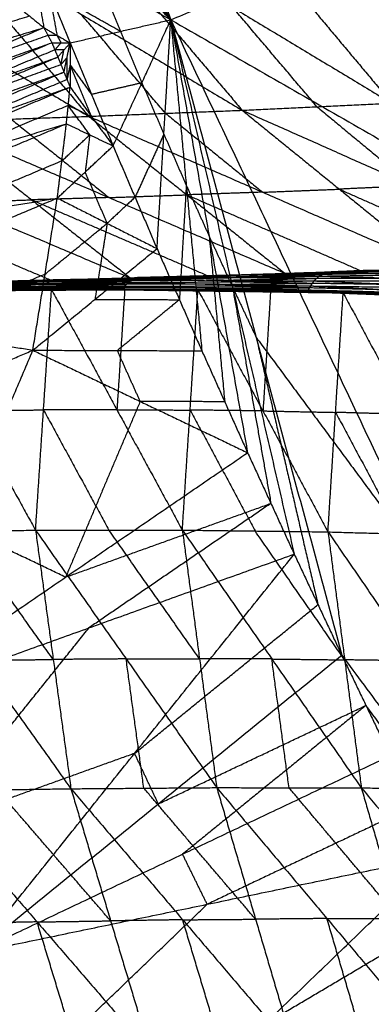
# Model space of a CAD drawing. Header units: millimetres. Extents: x -106 to 110, y -96 to 120.
# Tile 34 of 256: x -91.72 to -88.93, y -34.1 to -26.29. Entities that reach past the tile are written whole.
import ezdxf

# ---------------------------------------------------------------- set-up
doc = ezdxf.new("R2010")
doc.units = ezdxf.units.MM
doc.header["$MEASUREMENT"] = 0
doc.layers.add('Default', color=7, linetype='Continuous', true_color=0x000000)

msp = doc.modelspace()

# ---------------------------------------------------------------- linework, layer by layer
at = {"layer": 'Default'}
for points in [[(-93.8225, -17.0572, 12.0172), (-92.1704, -21.6746, 12.0172), (-90.5182, -26.2921, 12.0172)], [(-92.9148, -22.3478, 12.4242), (-91.7165, -24.3199, 12.2207), (-90.5182, -26.2921, 12.0172)], [(-92.6097, -23.1789, 12.4242), (-91.564, -24.7355, 12.2207), (-90.5182, -26.2921, 12.0172)], [(-90.5182, -26.2921, 12.0172), (-87.4595, -25.0251, 10.5669), (-84.4007, -23.7581, 9.1165)], [(-92.2974, -24.0072, 12.4242), (-91.4078, -25.1497, 12.2207), (-90.5182, -26.2921, 12.0172)], [(-91.9777, -24.8328, 12.4242), (-91.248, -25.5624, 12.2207), (-90.5182, -26.2921, 12.0172)], [(-91.2839, -25.4381, 6.951), (-90.6178, -26.2237, 7.3462), (-89.9518, -27.0092, 7.7415)], [(-91.2839, -25.4381, 6.951), (-90.025, -26.1955, 7.0795), (-88.7662, -26.9528, 7.208)], [(-90.078, -25.3882, 6.4131), (-89.4221, -26.1705, 6.8106), (-88.7662, -26.9528, 7.208)], [(-90.078, -25.3882, 6.4131), (-88.8389, -26.1364, 6.5632), (-87.5998, -26.8845, 6.7132)], [(-93.7512, -25.5247, 8.1647), (-92.4593, -26.2912, 8.2424), (-91.1674, -27.0577, 8.3201)], [(-92.5098, -25.4832, 7.5358), (-91.8386, -26.2704, 7.928), (-91.1674, -27.0577, 8.3201)], [(-92.5098, -25.4832, 7.5358), (-91.2308, -26.2462, 7.6386), (-89.9518, -27.0092, 7.7415)], [(-91.6509, -25.6556, 12.4242), (-91.4838, -26.0655, 12.4242), (-91.3168, -26.4754, 12.4242)], [(-91.6509, -25.6556, 12.4242), (-91.0846, -25.9738, 12.2207), (-90.5182, -26.2921, 12.0172)], [(-91.6509, -25.6556, 12.4242), (-91.5877, -26.005, 12.4617), (-91.5245, -26.3544, 12.4991)], [(-91.6509, -25.6556, 12.4242), (-91.4838, -26.0655, 12.4242), (-91.3168, -26.4754, 12.4242)], [(-91.0846, -25.9738, 12.2207), (-91.001, -26.1788, 12.2207), (-90.9175, -26.3837, 12.2207)], [(-90.9175, -26.3837, 12.2207), (-91.2007, -26.2246, 12.3225), (-91.4838, -26.0655, 12.4242)], [(-91.4838, -26.0655, 12.4242), (-91.4522, -26.2402, 12.4429), (-91.4206, -26.4149, 12.4617)], [(-91.7529, -26.1692, 12.5716), (-91.6387, -26.2618, 12.5353), (-91.5245, -26.3544, 12.4991)], [(-89.359, -26.981, 7.4747), (-89.692, -26.5882, 7.2771), (-90.025, -26.1955, 7.0795)], [(-92.8872, -26.6394, 13.0783), (-92.263, -26.4506, 12.8068), (-91.6387, -26.2618, 12.5353)], [(-91.3168, -26.4754, 12.4242), (-90.9175, -26.3837, 12.2207), (-90.5182, -26.2921, 12.0172)], [(-90.5596, -27.0334, 8.0308), (-90.8952, -26.6398, 7.8347), (-91.2308, -26.2462, 7.6386)], [(-90.9755, -27.2923, 12.4242), (-90.7469, -26.7922, 12.2207), (-90.5182, -26.2921, 12.0172)], [(-90.6271, -28.1061, 12.4242), (-90.5727, -27.1991, 12.2207), (-90.5182, -26.2921, 12.0172)], [(-90.5182, -26.2921, 12.0172), (-90.3949, -27.6044, 12.2207), (-90.2715, -28.9168, 12.4242)], [(-90.5182, -26.2921, 12.0172), (-90.2135, -28.0082, 12.2207), (-89.9088, -29.7244, 12.4242)], [(-90.5182, -26.2921, 12.0172), (-90.0286, -28.4104, 12.2207), (-89.5391, -30.5288, 12.4242)], [(-90.5182, -26.2921, 12.0172), (-89.8402, -28.811, 12.2207), (-89.1622, -31.3299, 12.4242)], [(-90.5182, -26.2921, 12.0172), (-88.4215, -30.7253, 12.0172), (-86.3247, -35.1585, 12.0172)], [(-90.5182, -26.2921, 12.0172), (-85.5016, -29.1646, 10.5669), (-80.485, -32.0371, 9.1165)], [(-94.0216, -27.1097, 13.585), (-92.773, -26.7321, 13.042), (-91.5245, -26.3544, 12.4991)], [(-93.8568, -27.3225, 13.5721), (-92.6906, -26.8385, 13.0356), (-91.5245, -26.3544, 12.4991)], [(-91.5245, -26.3544, 12.4991), (-91.4927, -26.4141, 12.4956), (-91.4609, -26.4737, 12.4922)], [(-91.5245, -26.3544, 12.4991), (-91.4206, -26.4149, 12.4617), (-91.3168, -26.4754, 12.4242)], [(-90.9175, -26.3837, 12.2207), (-90.8322, -26.5879, 12.2207), (-90.7469, -26.7922, 12.2207)], [(-92.6906, -26.8385, 13.0356), (-92.0916, -26.6263, 12.7656), (-91.4927, -26.4141, 12.4956)], [(-91.4927, -26.4141, 12.4956), (-91.4566, -26.4145, 12.4786), (-91.4206, -26.4149, 12.4617)], [(-91.4206, -26.4149, 12.4617), (-91.4047, -26.4447, 12.4599), (-91.3888, -26.4745, 12.4582)], [(-93.8568, -27.3225, 13.5721), (-92.6588, -26.8981, 13.0321), (-91.4609, -26.4737, 12.4922)], [(-93.7793, -27.4392, 13.5675), (-92.6201, -26.9564, 13.0298), (-91.4609, -26.4737, 12.4922)], [(-91.4372, -26.5306, 12.4921), (-92.0168, -26.7719, 12.7609), (-92.5964, -27.0133, 13.0297)], [(-91.4609, -26.4737, 12.4922), (-91.4372, -26.5306, 12.4921), (-91.4135, -26.5874, 12.492)], [(-91.4609, -26.4737, 12.4922), (-91.3888, -26.4745, 12.4582), (-91.3168, -26.4754, 12.4242)], [(-91.4372, -26.5306, 12.4921), (-91.413, -26.5025, 12.4751), (-91.3888, -26.4745, 12.4582)], [(-91.3651, -26.5314, 12.4581), (-91.4012, -26.531, 12.4751), (-91.4372, -26.5306, 12.4921)], [(-91.4135, -26.5874, 12.492), (-91.3651, -26.5314, 12.4581), (-91.3168, -26.4754, 12.4242)], [(-91.3891, -26.647, 12.4921), (-91.3771, -26.5892, 12.4751), (-91.3651, -26.5314, 12.4581)], [(-91.3648, -26.7065, 12.4922), (-91.3408, -26.5909, 12.4582), (-91.3168, -26.4754, 12.4242)], [(-91.3168, -26.4754, 12.4242), (-91.1462, -26.8838, 12.4242), (-90.9755, -27.2923, 12.4242)], [(-91.3168, -26.4754, 12.4242), (-91.3166, -26.6505, 12.4585), (-91.3164, -26.8255, 12.4928)], [(-91.3168, -26.4754, 12.4242), (-91.1462, -26.8838, 12.4242), (-90.9755, -27.2923, 12.4242)], [(-93.7793, -27.4392, 13.5675), (-92.5964, -27.0133, 13.0297), (-91.4135, -26.5874, 12.492)], [(-93.7234, -27.5549, 13.5658), (-92.5685, -27.0712, 13.0289), (-91.4135, -26.5874, 12.492)], [(-91.4135, -26.5874, 12.492), (-91.3891, -26.647, 12.4921), (-91.3648, -26.7065, 12.4922)], [(-91.3408, -26.5909, 12.4582), (-91.365, -26.6189, 12.4752), (-91.3891, -26.647, 12.4921)], [(-91.3406, -26.766, 12.4925), (-91.3407, -26.6785, 12.4754), (-91.3408, -26.5909, 12.4582)], [(-92.5685, -27.0712, 13.0289), (-91.9788, -26.8591, 12.7605), (-91.3891, -26.647, 12.4921)], [(-91.3166, -26.6505, 12.4585), (-91.3286, -26.7082, 12.4755), (-91.3406, -26.766, 12.4925)], [(-91.3166, -26.6505, 12.4585), (-91.2314, -26.7671, 12.4414), (-91.1462, -26.8838, 12.4242)], [(-91.146, -27.0589, 12.4585), (-91.2313, -26.8547, 12.4585), (-91.3166, -26.6505, 12.4585)], [(-93.7234, -27.5549, 13.5658), (-92.5441, -27.1307, 13.029), (-91.3648, -26.7065, 12.4922)], [(-93.6827, -27.6818, 13.566), (-92.5237, -27.1941, 13.0291), (-91.3648, -26.7065, 12.4922)], [(-91.3406, -26.766, 12.4925), (-91.9201, -27.0098, 12.761), (-92.4995, -27.2537, 13.0294)], [(-91.3648, -26.7065, 12.4922), (-91.3406, -26.766, 12.4925), (-91.3164, -26.8255, 12.4928)], [(-93.6827, -27.6818, 13.566), (-92.4995, -27.2537, 13.0294), (-91.3164, -26.8255, 12.4928)], [(-93.6529, -27.811, 13.5679), (-92.4847, -27.3183, 13.0303), (-91.3164, -26.8255, 12.4928)], [(-91.3455, -27.1164, 12.5641), (-91.331, -26.971, 12.5284), (-91.3164, -26.8255, 12.4928)], [(-91.3164, -26.8255, 12.4928), (-91.146, -27.0589, 12.4585), (-90.9755, -27.2923, 12.4242)], [(-90.7469, -26.7922, 12.2207), (-90.9465, -26.838, 12.3225), (-91.1462, -26.8838, 12.4242)], [(-90.7469, -26.7922, 12.2207), (-90.6598, -26.9956, 12.2207), (-90.5727, -27.1991, 12.2207)], [(-91.331, -26.971, 12.5284), (-91.9151, -27.2174, 12.7972), (-92.4992, -27.4637, 13.066)], [(-91.331, -26.971, 12.5284), (-91.2385, -27.0149, 12.4935), (-91.146, -27.0589, 12.4585)], [(-91.1605, -27.2043, 12.4942), (-91.2458, -27.0877, 12.5113), (-91.331, -26.971, 12.5284)], [(-91.1674, -27.0577, 8.3201), (-90.5596, -27.0334, 8.0308), (-89.9518, -27.0092, 7.7415)], [(-89.9518, -27.0092, 7.7415), (-89.359, -26.981, 7.4747), (-88.7662, -26.9528, 7.208)], [(-89.9518, -27.0092, 7.7415), (-89.1813, -27.6349, 8.2817), (-88.4107, -28.2605, 8.8219)], [(-89.9518, -27.0092, 7.7415), (-88.601, -27.6087, 8.0156), (-87.2502, -28.2082, 8.2897)], [(-89.359, -26.981, 7.4747), (-88.98, -27.2949, 7.7452), (-88.601, -27.6087, 8.0156)], [(-92.4022, -27.1009, 8.9398), (-91.7848, -27.0793, 8.63), (-91.1674, -27.0577, 8.3201)], [(-91.7848, -27.0793, 8.63), (-91.3962, -27.3904, 8.8992), (-91.0077, -27.7016, 9.1685)], [(-91.1674, -27.0577, 8.3201), (-90.3903, -27.68, 8.8586), (-89.6132, -28.3023, 9.3972)], [(-91.1674, -27.0577, 8.3201), (-89.7891, -27.6591, 8.571), (-88.4107, -28.2605, 8.8219)], [(-90.5596, -27.0334, 8.0308), (-90.1744, -27.3463, 8.3009), (-89.7891, -27.6591, 8.571)], [(-93.663, -27.142, 9.6035), (-92.2517, -27.7401, 9.8068), (-90.8404, -28.3383, 10.01)], [(-93.6529, -27.811, 13.5679), (-92.4992, -27.4637, 13.066), (-91.3455, -27.1164, 12.5641)], [(-93.6051, -28.0702, 13.5745), (-92.4753, -27.5933, 13.0693), (-91.3455, -27.1164, 12.5641)], [(-92.4022, -27.1009, 8.9398), (-91.6213, -27.7196, 9.4749), (-90.8404, -28.3383, 10.01)], [(-92.4022, -27.1009, 8.9398), (-91.0077, -27.7016, 9.1685), (-89.6132, -28.3023, 9.3972)], [(-91.4176, -27.7057, 12.7145), (-91.3815, -27.4111, 12.6393), (-91.3455, -27.1164, 12.5641)], [(-91.3455, -27.1164, 12.5641), (-91.1605, -27.2043, 12.4942), (-90.9755, -27.2923, 12.4242)], [(-91.3815, -27.4111, 12.6393), (-91.271, -27.3077, 12.5667), (-91.1605, -27.2043, 12.4942)], [(-91.1605, -27.2043, 12.4942), (-91.1785, -27.3517, 12.5318), (-91.1965, -27.499, 12.5694)], [(-90.5727, -27.1991, 12.2207), (-90.687, -27.4491, 12.3225), (-90.8013, -27.6992, 12.4242)], [(-90.5727, -27.1991, 12.2207), (-90.4838, -27.4018, 12.2207), (-90.3949, -27.6044, 12.2207)], [(-91.4176, -27.7057, 12.7145), (-91.1965, -27.499, 12.5694), (-90.9755, -27.2923, 12.4242)], [(-90.9755, -27.2923, 12.4242), (-90.8013, -27.6992, 12.4242), (-90.6271, -28.1061, 12.4242)], [(-90.9755, -27.2923, 12.4242), (-90.8013, -27.6992, 12.4242), (-90.6271, -28.1061, 12.4242)], [(-91.3815, -27.4111, 12.6393), (-91.9464, -27.6495, 12.8919), (-92.5114, -27.888, 13.1445)], [(-91.0223, -27.9059, 12.5694), (-91.1094, -27.7024, 12.5694), (-91.1965, -27.499, 12.5694)], [(-90.3949, -27.6044, 12.2207), (-90.4221, -28.058, 12.3225), (-90.4493, -28.5115, 12.4242)], [(-90.3949, -27.6044, 12.2207), (-90.3042, -27.8063, 12.2207), (-90.2135, -28.0082, 12.2207)], [(-89.7891, -27.6591, 8.571), (-89.4852, -27.647, 8.4263), (-89.1813, -27.6349, 8.2817)], [(-88.601, -27.6087, 8.0156), (-88.8911, -27.6218, 8.1486), (-89.1813, -27.6349, 8.2817)], [(-89.1813, -27.6349, 8.2817), (-88.5059, -27.9346, 8.4187), (-87.8305, -28.2344, 8.5558)], [(-93.6051, -28.0702, 13.5745), (-92.5114, -27.888, 13.1445), (-91.4176, -27.7057, 12.7145)], [(-93.5146, -28.5906, 13.5926), (-92.4661, -28.1481, 13.1535), (-91.4176, -27.7057, 12.7145)], [(-91.0077, -27.7016, 9.1685), (-91.3145, -27.7106, 9.3217), (-91.6213, -27.7196, 9.4749)], [(-91.6118, -28.9121, 13.0313), (-91.5147, -28.3089, 12.8729), (-91.4176, -27.7057, 12.7145)], [(-91.4176, -27.7057, 12.7145), (-91.0223, -27.9059, 12.5694), (-90.6271, -28.1061, 12.4242)], [(-90.8013, -27.6992, 12.4242), (-90.9118, -27.8025, 12.4968), (-91.0223, -27.9059, 12.5694)], [(-91.0077, -27.7016, 9.1685), (-90.699, -27.6908, 9.0136), (-90.3903, -27.68, 8.8586)], [(-89.7891, -27.6591, 8.571), (-90.0897, -27.6695, 8.7148), (-90.3903, -27.68, 8.8586)], [(-90.3903, -27.68, 8.8586), (-89.7011, -27.9807, 8.9841), (-89.0119, -28.2814, 9.1095)], [(-92.8797, -27.758, 10.134), (-92.1741, -28.0571, 10.2357), (-91.4685, -28.3562, 10.3373)], [(-92.2517, -27.7401, 9.8068), (-91.9365, -27.7299, 9.6409), (-91.6213, -27.7196, 9.4749)], [(-91.6213, -27.7196, 9.4749), (-90.924, -28.0199, 9.5893), (-90.2268, -28.3203, 9.7036)], [(-91.5147, -28.3089, 12.8729), (-91.2685, -28.1074, 12.7211), (-91.0223, -27.9059, 12.5694)], [(-91.0223, -27.9059, 12.5694), (-91.0709, -28.2075, 12.6486), (-91.1194, -28.5091, 12.7277)], [(-90.2135, -28.0082, 12.2207), (-90.1518, -28.6644, 12.3225), (-90.0902, -29.3206, 12.4242)], [(-90.2135, -28.0082, 12.2207), (-90.1211, -28.2093, 12.2207), (-90.0286, -28.4104, 12.2207)], [(-91.6118, -28.9121, 13.0313), (-91.1194, -28.5091, 12.7277), (-90.6271, -28.1061, 12.4242)], [(-90.6271, -28.1061, 12.4242), (-90.4493, -28.5115, 12.4242), (-90.2715, -28.9168, 12.4242)], [(-90.6271, -28.1061, 12.4242), (-90.4493, -28.5115, 12.4242), (-90.2715, -28.9168, 12.4242)], [(-89.6132, -28.3023, 9.3972), (-89.0119, -28.2814, 9.1095), (-88.4107, -28.2605, 8.8219)], [(-89.2893, -28.2987, 9.2258), (-88.571, -28.2789, 8.8777), (-87.8528, -28.2591, 8.5297)], [(-89.2893, -28.2987, 9.2258), (-88.85, -28.2796, 9.0238), (-88.4107, -28.2605, 8.8219)], [(-91.5147, -28.3089, 12.8729), (-92.0389, -28.5301, 13.0924), (-92.5632, -28.7513, 13.3119)], [(-92.2936, -28.3772, 10.7676), (-91.532, -28.3565, 10.3687), (-90.7704, -28.3359, 9.9698)], [(-92.0965, -28.3741, 10.6646), (-91.4334, -28.355, 10.3172), (-90.7704, -28.3359, 9.9698)], [(-92.0965, -28.3741, 10.6646), (-91.4685, -28.3562, 10.3373), (-90.8404, -28.3383, 10.01)], [(-91.4334, -28.355, 10.3172), (-91.1194, -28.346, 10.1535), (-90.8054, -28.3371, 9.9899)], [(-90.8404, -28.3383, 10.01), (-90.0649, -28.3185, 9.6179), (-89.2893, -28.2987, 9.2258)], [(-90.8404, -28.3383, 10.01), (-90.2268, -28.3203, 9.7036), (-89.6132, -28.3023, 9.3972)], [(-90.8404, -28.3383, 10.01), (-90.8054, -28.3371, 9.9899), (-90.7704, -28.3359, 9.9698)], [(-90.8188, -28.3506, 9.9794), (-90.0808, -28.3374, 9.6045), (-89.3428, -28.3243, 9.2296)], [(-90.8188, -28.3506, 9.9794), (-90.7946, -28.3432, 9.9746), (-90.7704, -28.3359, 9.9698)], [(-90.8054, -28.3371, 9.9899), (-90.4176, -28.3272, 9.7938), (-90.0298, -28.3173, 9.5978)], [(-90.0649, -28.3185, 9.6179), (-90.4351, -28.3278, 9.8039), (-90.8054, -28.3371, 9.9899)], [(-90.0566, -28.3301, 9.5997), (-90.4256, -28.3367, 9.7871), (-90.7946, -28.3432, 9.9746)], [(-90.7704, -28.3359, 9.9698), (-90.0298, -28.3173, 9.5978), (-89.2893, -28.2987, 9.2258)], [(-90.7704, -28.3359, 9.9698), (-90.0566, -28.3301, 9.5997), (-89.3428, -28.3243, 9.2296)], [(-90.2268, -28.3203, 9.7036), (-90.1458, -28.3194, 9.6608), (-90.0649, -28.3185, 9.6179)], [(-90.0808, -28.3374, 9.6045), (-90.0687, -28.3338, 9.6021), (-90.0566, -28.3301, 9.5997)], [(-89.3624, -28.3434, 9.236), (-89.7216, -28.3404, 9.4203), (-90.0808, -28.3374, 9.6045)], [(-90.0649, -28.3185, 9.6179), (-89.7581, -28.3095, 9.4647), (-89.4512, -28.3005, 9.3115)], [(-90.0566, -28.3301, 9.5997), (-89.6863, -28.3208, 9.4137), (-89.3161, -28.3115, 9.2277)], [(-89.3161, -28.3115, 9.2277), (-89.673, -28.3144, 9.4127), (-90.0298, -28.3173, 9.5978)], [(-89.6132, -28.3023, 9.3972), (-89.4512, -28.3005, 9.3115), (-89.2893, -28.2987, 9.2258)], [(-89.0119, -28.2814, 9.1095), (-89.2316, -28.2909, 9.2105), (-89.4512, -28.3005, 9.3115)], [(-89.382, -28.3624, 9.2424), (-89.3624, -28.3434, 9.236), (-89.3428, -28.3243, 9.2296)], [(-89.3428, -28.3243, 9.2296), (-89.3161, -28.3115, 9.2277), (-89.2893, -28.2987, 9.2258)], [(-89.3428, -28.3243, 9.2296), (-88.6254, -28.3143, 8.8749), (-87.9079, -28.3042, 8.5202)], [(-89.3428, -28.3243, 9.2296), (-88.6433, -28.3438, 8.8783), (-87.9437, -28.3633, 8.527)], [(-88.5986, -28.3015, 8.873), (-88.9573, -28.3065, 9.0503), (-89.3161, -28.3115, 9.2277)], [(-89.2893, -28.2987, 9.2258), (-88.5986, -28.3015, 8.873), (-87.9079, -28.3042, 8.5202)], [(-88.85, -28.2796, 9.0238), (-88.931, -28.2805, 9.0667), (-89.0119, -28.2814, 9.1095)], [(-92.3959, -28.4234, 10.811), (-91.6399, -28.4133, 10.4131), (-90.8839, -28.4032, 10.0153)], [(-91.6272, -28.4037, 10.4037), (-92.0052, -28.4087, 10.6026), (-92.3832, -28.4138, 10.8015)], [(-92.3705, -28.4042, 10.792), (-91.6135, -28.3901, 10.3929), (-90.8566, -28.376, 9.9939)], [(-92.3705, -28.4042, 10.792), (-91.6272, -28.4037, 10.4037), (-90.8839, -28.4032, 10.0153)], [(-91.5964, -28.3812, 10.3861), (-91.9749, -28.3882, 10.5856), (-92.3534, -28.3953, 10.7852)], [(-92.3363, -28.3864, 10.7783), (-91.5775, -28.3685, 10.3789), (-90.8188, -28.3506, 9.9794)], [(-92.3363, -28.3864, 10.7783), (-91.5964, -28.3812, 10.3861), (-90.8566, -28.376, 9.9939)], [(-91.5562, -28.3639, 10.3735), (-91.9356, -28.3728, 10.5732), (-92.3149, -28.3818, 10.773)], [(-92.2936, -28.3772, 10.7676), (-91.5562, -28.3639, 10.3735), (-90.8188, -28.3506, 9.9794)], [(-91.4334, -28.355, 10.3172), (-91.8143, -28.3653, 10.5166), (-92.1951, -28.3756, 10.7161)], [(-92.1951, -28.3756, 10.7161), (-91.8635, -28.3661, 10.5424), (-91.532, -28.3565, 10.3687)], [(-91.6507, -28.4236, 10.426), (-91.2727, -28.4186, 10.2271), (-90.8947, -28.4135, 10.0282)], [(-91.6399, -28.4133, 10.4131), (-91.6336, -28.4085, 10.4084), (-91.6272, -28.4037, 10.4037)], [(-90.8947, -28.4135, 10.0282), (-91.2673, -28.4134, 10.2207), (-91.6399, -28.4133, 10.4131)], [(-91.6272, -28.4037, 10.4037), (-91.2487, -28.3967, 10.2041), (-90.8702, -28.3896, 10.0046)], [(-91.6135, -28.3901, 10.3929), (-91.605, -28.3856, 10.3895), (-91.5964, -28.3812, 10.3861)], [(-90.8702, -28.3896, 10.0046), (-91.2419, -28.3898, 10.1988), (-91.6135, -28.3901, 10.3929)], [(-91.5964, -28.3812, 10.3861), (-91.2171, -28.3722, 10.1864), (-90.8377, -28.3633, 9.9866)], [(-90.8377, -28.3633, 9.9866), (-91.2076, -28.3659, 10.1828), (-91.5775, -28.3685, 10.3789)], [(-91.5775, -28.3685, 10.3789), (-91.5669, -28.3662, 10.3762), (-91.5562, -28.3639, 10.3735)], [(-91.5562, -28.3639, 10.3735), (-91.1754, -28.3536, 10.174), (-90.7946, -28.3432, 9.9746)], [(-90.7946, -28.3432, 9.9746), (-91.1633, -28.3499, 10.1716), (-91.532, -28.3565, 10.3687)], [(-91.4685, -28.3562, 10.3373), (-91.451, -28.3556, 10.3272), (-91.4334, -28.355, 10.3172)], [(-90.9055, -28.4238, 10.041), (-90.8947, -28.4135, 10.0282), (-90.8839, -28.4032, 10.0153)], [(-90.1553, -28.4183, 9.6554), (-90.525, -28.4159, 9.8418), (-90.8947, -28.4135, 10.0282)], [(-90.8839, -28.4032, 10.0153), (-90.8702, -28.3896, 10.0046), (-90.8566, -28.376, 9.9939)], [(-90.8839, -28.4032, 10.0153), (-90.146, -28.4027, 9.6404), (-89.4081, -28.4022, 9.2655)], [(-90.8839, -28.4032, 10.0153), (-90.1553, -28.4183, 9.6554), (-89.4267, -28.4334, 9.2955)], [(-90.1323, -28.3891, 9.6297), (-90.5013, -28.3894, 9.8172), (-90.8702, -28.3896, 10.0046)], [(-90.8566, -28.376, 9.9939), (-90.8377, -28.3633, 9.9866), (-90.8188, -28.3506, 9.9794)], [(-90.8566, -28.376, 9.9939), (-90.1193, -28.3692, 9.6182), (-89.382, -28.3624, 9.2424)], [(-90.8566, -28.376, 9.9939), (-90.1323, -28.3891, 9.6297), (-89.4081, -28.4022, 9.2655)], [(-90.1004, -28.3565, 9.6109), (-90.469, -28.3599, 9.7988), (-90.8377, -28.3633, 9.9866)], [(-90.8188, -28.3506, 9.9794), (-90.1004, -28.3565, 9.6109), (-89.382, -28.3624, 9.2424)], [(-90.1661, -28.4286, 9.6683), (-90.1607, -28.4235, 9.6619), (-90.1553, -28.4183, 9.6554)], [(-90.1553, -28.4183, 9.6554), (-89.7864, -28.418, 9.468), (-89.4174, -28.4178, 9.2805)], [(-90.146, -28.4027, 9.6404), (-90.1392, -28.3959, 9.6351), (-90.1323, -28.3891, 9.6297)], [(-89.4174, -28.4178, 9.2805), (-89.7817, -28.4103, 9.4605), (-90.146, -28.4027, 9.6404)], [(-90.1323, -28.3891, 9.6297), (-89.7637, -28.3857, 9.4418), (-89.3951, -28.3823, 9.254)], [(-90.1193, -28.3692, 9.6182), (-90.1098, -28.3629, 9.6145), (-90.1004, -28.3565, 9.6109)], [(-89.3951, -28.3823, 9.254), (-89.7572, -28.3758, 9.4361), (-90.1193, -28.3692, 9.6182)], [(-90.1004, -28.3565, 9.6109), (-89.7314, -28.3499, 9.4235), (-89.3624, -28.3434, 9.236)], [(-90.0286, -28.4104, 12.2207), (-89.9344, -28.6107, 12.2207), (-89.8402, -28.811, 12.2207)], [(-90.0286, -28.4104, 12.2207), (-89.8763, -29.2685, 12.3225), (-89.7239, -30.1266, 12.4242)], [(-89.4267, -28.4334, 9.2955), (-89.4174, -28.4178, 9.2805), (-89.4081, -28.4022, 9.2655)], [(-88.6901, -28.437, 8.9262), (-89.0538, -28.4274, 9.1033), (-89.4174, -28.4178, 9.2805)], [(-89.4081, -28.4022, 9.2655), (-89.3951, -28.3823, 9.254), (-89.382, -28.3624, 9.2424)], [(-89.4081, -28.4022, 9.2655), (-88.6901, -28.437, 8.9262), (-87.9721, -28.4718, 8.5868)], [(-89.4081, -28.4022, 9.2655), (-88.6856, -28.4127, 8.9081), (-87.963, -28.4232, 8.5506)], [(-88.6725, -28.3928, 8.8965), (-89.0338, -28.3876, 9.0752), (-89.3951, -28.3823, 9.254)], [(-89.382, -28.3624, 9.2424), (-88.6725, -28.3928, 8.8965), (-87.963, -28.4232, 8.5506)], [(-89.382, -28.3624, 9.2424), (-88.6629, -28.3629, 8.8847), (-87.9437, -28.3633, 8.527)], [(-88.6433, -28.3438, 8.8783), (-89.0029, -28.3436, 9.0572), (-89.3624, -28.3434, 9.236)], [(-92.637, -28.4419, 10.9645), (-92.0503, -28.4366, 10.6556), (-91.4636, -28.4312, 10.3468)], [(-92.637, -28.4419, 10.9645), (-92.1137, -29.3907, 10.0628), (-91.5903, -30.3394, 9.1611)], [(-92.4341, -28.4417, 10.8561), (-91.9488, -28.4365, 10.6014), (-91.4636, -28.4312, 10.3468)], [(-92.4341, -28.4417, 10.8561), (-91.6792, -28.4368, 10.4623), (-90.9243, -28.4319, 10.0684)], [(-91.6702, -28.4346, 10.4508), (-92.0477, -28.4371, 10.6477), (-92.4251, -28.4395, 10.8447)], [(-92.4162, -28.4374, 10.8332), (-91.6608, -28.4306, 10.4371), (-90.9055, -28.4238, 10.041)], [(-92.4162, -28.4374, 10.8332), (-91.6702, -28.4346, 10.4508), (-90.9243, -28.4319, 10.0684)], [(-91.6507, -28.4236, 10.426), (-92.0284, -28.427, 10.624), (-92.4061, -28.4304, 10.8221)], [(-92.3959, -28.4234, 10.811), (-91.6507, -28.4236, 10.426), (-90.9055, -28.4238, 10.041)], [(-91.9488, -28.4365, 10.6014), (-91.5714, -28.434, 10.4045), (-91.1939, -28.4316, 10.2076)], [(-91.6792, -28.4368, 10.4623), (-91.814, -28.4366, 10.5319), (-91.9488, -28.4365, 10.6014)], [(-91.6792, -28.4368, 10.4623), (-91.6747, -28.4357, 10.4565), (-91.6702, -28.4346, 10.4508)], [(-91.6702, -28.4346, 10.4508), (-91.2926, -28.4313, 10.2528), (-90.9149, -28.4279, 10.0547)], [(-91.6608, -28.4306, 10.4371), (-91.6558, -28.4271, 10.4316), (-91.6507, -28.4236, 10.426)], [(-90.9149, -28.4279, 10.0547), (-91.2879, -28.4292, 10.2459), (-91.6608, -28.4306, 10.4371)], [(-91.5903, -30.3394, 9.1611), (-91.527, -29.3853, 9.754), (-91.4636, -28.4312, 10.3468)], [(-91.4636, -28.4312, 10.3468), (-91.1939, -28.4316, 10.2076), (-90.9243, -28.4319, 10.0684)], [(-91.4636, -28.4312, 10.3468), (-90.945, -29.3848, 9.4662), (-90.4263, -30.3384, 8.5857)], [(-91.4636, -28.4312, 10.3468), (-90.8831, -28.4328, 10.054), (-90.3026, -28.4344, 9.7612)], [(-90.6134, -28.4332, 9.9148), (-90.9037, -28.4324, 10.0612), (-91.1939, -28.4316, 10.2076)], [(-90.8831, -28.4328, 10.054), (-90.914, -28.9088, 9.7601), (-90.945, -29.3848, 9.4662)], [(-90.9243, -28.4319, 10.0684), (-90.9149, -28.4279, 10.0547), (-90.9055, -28.4238, 10.041)], [(-90.9243, -28.4319, 10.0684), (-90.6134, -28.4332, 9.9148), (-90.3026, -28.4344, 9.7612)], [(-90.9243, -28.4319, 10.0684), (-90.1827, -28.44, 9.6994), (-89.441, -28.4481, 9.3303)], [(-90.9243, -28.4319, 10.0684), (-90.0376, -28.4445, 9.6381), (-89.1509, -28.4571, 9.2078)], [(-90.1733, -28.436, 9.6857), (-90.5441, -28.4319, 9.8702), (-90.9149, -28.4279, 10.0547)], [(-90.9055, -28.4238, 10.041), (-90.1733, -28.436, 9.6857), (-89.441, -28.4481, 9.3303)], [(-90.9055, -28.4238, 10.041), (-90.1661, -28.4286, 9.6683), (-89.4267, -28.4334, 9.2955)], [(-90.8831, -28.4328, 10.054), (-90.7482, -28.433, 9.9844), (-90.6134, -28.4332, 9.9148)], [(-90.6134, -28.4332, 9.9148), (-90.1701, -28.4395, 9.6996), (-89.7267, -28.4458, 9.4845)], [(-90.0376, -28.4445, 9.6381), (-90.3255, -28.4388, 9.7764), (-90.6134, -28.4332, 9.9148)], [(-90.4263, -30.3384, 8.5857), (-90.3645, -29.3864, 9.1734), (-90.3026, -28.4344, 9.7612)], [(-90.3026, -28.4344, 9.7612), (-89.787, -29.3934, 8.9029), (-89.2715, -30.3525, 8.0447)], [(-90.3026, -28.4344, 9.7612), (-89.7267, -28.4458, 9.4845), (-89.1509, -28.4571, 9.2078)], [(-90.1827, -28.44, 9.6994), (-90.178, -28.438, 9.6925), (-90.1733, -28.436, 9.6857)], [(-90.1827, -28.44, 9.6994), (-90.1101, -28.4423, 9.6687), (-90.0376, -28.4445, 9.6381)], [(-90.1733, -28.436, 9.6857), (-89.8036, -28.4384, 9.4993), (-89.4339, -28.4407, 9.3129)], [(-89.4339, -28.4407, 9.3129), (-89.8, -28.4347, 9.4906), (-90.1661, -28.4286, 9.6683)], [(-90.0376, -28.4445, 9.6381), (-89.6668, -28.4486, 9.4536), (-89.296, -28.4526, 9.269)], [(-89.7267, -28.4458, 9.4845), (-89.7569, -28.9196, 9.1937), (-89.787, -29.3934, 8.9029)], [(-89.441, -28.4481, 9.3303), (-89.4339, -28.4407, 9.3129), (-89.4267, -28.4334, 9.2955)], [(-89.441, -28.4481, 9.3303), (-89.296, -28.4526, 9.269), (-89.1509, -28.4571, 9.2078)], [(-89.441, -28.4481, 9.3303), (-88.7221, -28.4761, 9.0074), (-88.0032, -28.5041, 8.6844)], [(-89.441, -28.4481, 9.3303), (-88.7079, -28.4734, 8.9823), (-87.9747, -28.4987, 8.6342)], [(-88.7007, -28.4661, 8.9649), (-89.0673, -28.4534, 9.1389), (-89.4339, -28.4407, 9.3129)], [(-89.4267, -28.4334, 9.2955), (-88.7007, -28.4661, 8.9649), (-87.9747, -28.4987, 8.6342)], [(-89.4267, -28.4334, 9.2955), (-88.6994, -28.4526, 8.9412), (-87.9721, -28.4718, 8.5868)], [(-89.296, -28.4526, 9.269), (-88.9365, -28.4666, 9.1076), (-88.5771, -28.4806, 8.9461)], [(-88.7221, -28.4761, 9.0074), (-89.009, -28.4643, 9.1382), (-89.296, -28.4526, 9.269)], [(-89.2715, -30.3525, 8.0447), (-89.2112, -29.4048, 8.6262), (-89.1509, -28.4571, 9.2078)], [(-89.1509, -28.4571, 9.2078), (-88.6349, -29.4214, 8.3727), (-88.1189, -30.3857, 7.5376)], [(-89.1509, -28.4571, 9.2078), (-88.5771, -28.4806, 8.9461), (-88.0032, -28.5041, 8.6844)], [(-91.1194, -28.5091, 12.7277), (-90.7844, -28.5103, 12.576), (-90.4493, -28.5115, 12.4242)], [(-90.4493, -28.5115, 12.4242), (-90.6955, -28.713, 12.576), (-90.9416, -28.9145, 12.7277)], [(-93.5146, -28.5906, 13.5926), (-92.5632, -28.7513, 13.3119), (-91.6118, -28.9121, 13.0313)], [(-89.8402, -28.811, 12.2207), (-89.5954, -29.8702, 12.3225), (-89.3507, -30.9293, 12.4242)], [(-89.8402, -28.811, 12.2207), (-89.1309, -29.7681, 12.1189), (-88.4215, -30.7253, 12.0172)], [(-93.3133, -29.6344, 13.6357), (-92.4626, -29.2732, 13.3335), (-91.6118, -28.9121, 13.0313)], [(-92.7948, -31.6986, 13.7197), (-92.2033, -30.3053, 13.3755), (-91.6118, -28.9121, 13.0313)], [(-91.6118, -28.9121, 13.0313), (-90.9416, -28.9145, 12.7277), (-90.2715, -28.9168, 12.4242)], [(-91.6118, -28.9121, 13.0313), (-90.7603, -29.3182, 12.7277), (-89.9088, -29.7244, 12.4242)], [(-90.7603, -29.3182, 12.7277), (-90.851, -29.1163, 12.7277), (-90.9416, -28.9145, 12.7277)], [(-90.2715, -28.9168, 12.4242), (-90.0902, -29.3206, 12.4242), (-89.9088, -29.7244, 12.4242)], [(-90.2715, -28.9168, 12.4242), (-90.0902, -29.3206, 12.4242), (-89.9088, -29.7244, 12.4242)], [(-90.7603, -29.3182, 12.7277), (-91.0561, -30.0149, 12.8999), (-91.3518, -30.7115, 13.072)], [(-90.0902, -29.3206, 12.4242), (-90.4252, -29.3194, 12.576), (-90.7603, -29.3182, 12.7277)], [(-92.1137, -29.3907, 10.0628), (-91.8203, -29.388, 9.9084), (-91.527, -29.3853, 9.754)], [(-90.945, -29.3848, 9.4662), (-91.236, -29.385, 9.6101), (-91.527, -29.3853, 9.754)], [(-91.527, -29.3853, 9.754), (-91.2676, -29.8621, 9.3137), (-91.0083, -30.3389, 8.8734)], [(-90.945, -29.3848, 9.4662), (-90.6547, -29.3856, 9.3198), (-90.3645, -29.3864, 9.1734)], [(-90.3645, -29.3864, 9.1734), (-90.1067, -29.8659, 8.7443), (-89.8489, -30.3454, 8.3152)], [(-89.787, -29.3934, 8.9029), (-90.0757, -29.3899, 9.0382), (-90.3645, -29.3864, 9.1734)], [(-89.787, -29.3934, 8.9029), (-89.4991, -29.3991, 8.7646), (-89.2112, -29.4048, 8.6262)], [(-89.2112, -29.4048, 8.6262), (-88.9532, -29.8869, 8.2087), (-88.6952, -30.3691, 7.7911)], [(-88.6349, -29.4214, 8.3727), (-88.9231, -29.4131, 8.4995), (-89.2112, -29.4048, 8.6262)], [(-92.7948, -31.6986, 13.7197), (-91.3518, -30.7115, 13.072), (-89.9088, -29.7244, 12.4242)], [(-89.9088, -29.7244, 12.4242), (-89.7239, -30.1266, 12.4242), (-89.5391, -30.5288, 12.4242)], [(-89.9088, -29.7244, 12.4242), (-89.7239, -30.1266, 12.4242), (-89.5391, -30.5288, 12.4242)], [(-91.3518, -30.7115, 13.072), (-90.5379, -30.4191, 12.7481), (-89.7239, -30.1266, 12.4242)], [(-89.7239, -30.1266, 12.4242), (-90.4454, -30.6201, 12.7481), (-91.167, -31.1137, 13.072)], [(-92.7634, -30.3515, 9.7685), (-92.1768, -30.3455, 9.4648), (-91.5903, -30.3394, 9.1611)], [(-92.7634, -30.3515, 9.7685), (-92.0365, -31.3704, 9.0479), (-91.3097, -32.3892, 8.3273)], [(-91.3518, -30.7115, 13.072), (-91.7776, -30.5084, 13.2237), (-92.2033, -30.3053, 13.3755)], [(-91.45, -31.3643, 8.7442), (-91.8134, -30.8549, 9.1045), (-92.1768, -30.3455, 9.4648)], [(-91.5903, -30.3394, 9.1611), (-91.0083, -30.3389, 8.8734), (-90.4263, -30.3384, 8.5857)], [(-91.5903, -30.3394, 9.1611), (-91.45, -31.3643, 8.7442), (-91.3097, -32.3892, 8.3273)], [(-91.5903, -30.3394, 9.1611), (-90.872, -31.3599, 8.461), (-90.1536, -32.3804, 7.761)], [(-90.29, -31.3594, 8.1733), (-90.6492, -30.8491, 8.5233), (-91.0083, -30.3389, 8.8734)], [(-90.4263, -30.3384, 8.5857), (-90.29, -31.3594, 8.1733), (-90.1536, -32.3804, 7.761)], [(-90.4263, -30.3384, 8.5857), (-89.8489, -30.3454, 8.3152), (-89.2715, -30.3525, 8.0447)], [(-90.4263, -30.3384, 8.5857), (-89.7167, -31.3603, 7.9081), (-89.0071, -32.3822, 7.2305)], [(-89.1393, -31.3674, 7.6376), (-89.4941, -30.8564, 7.9764), (-89.8489, -30.3454, 8.3152)], [(-89.2715, -30.3525, 8.0447), (-89.1393, -31.3674, 7.6376), (-89.0071, -32.3822, 7.2305)], [(-89.2715, -30.3525, 8.0447), (-88.6952, -30.3691, 7.7911), (-88.1189, -30.3857, 7.5376)], [(-89.2715, -30.3525, 8.0447), (-88.5672, -31.3752, 7.3907), (-87.8628, -32.3979, 6.7367)], [(-92.7948, -31.6986, 13.7197), (-91.167, -31.1137, 13.072), (-89.5391, -30.5288, 12.4242)], [(-92.0711, -33.6888, 13.7674), (-90.8051, -32.1088, 13.0958), (-89.5391, -30.5288, 12.4242)], [(-89.5391, -30.5288, 12.4242), (-89.3507, -30.9293, 12.4242), (-89.1622, -31.3299, 12.4242)], [(-89.5391, -30.5288, 12.4242), (-89.3507, -30.9293, 12.4242), (-89.1622, -31.3299, 12.4242)], [(-90.8051, -32.1088, 13.0958), (-90.0779, -31.5191, 12.76), (-89.3507, -30.9293, 12.4242)], [(-92.4329, -32.6937, 13.7436), (-91.8, -31.9037, 13.4078), (-91.167, -31.1137, 13.072)], [(-92.0711, -33.6888, 13.7674), (-90.6166, -32.5093, 13.0958), (-89.1622, -31.3299, 12.4242)], [(-92.0365, -31.3704, 9.0479), (-91.7433, -31.3673, 8.896), (-91.45, -31.3643, 8.7442)], [(-90.872, -31.3599, 8.461), (-91.161, -31.3621, 8.6026), (-91.45, -31.3643, 8.7442)], [(-90.872, -31.3599, 8.461), (-90.581, -31.3596, 8.3172), (-90.29, -31.3594, 8.1733)], [(-90.7317, -32.3848, 8.0441), (-90.8018, -31.8724, 8.2526), (-90.872, -31.3599, 8.461)], [(-89.7167, -31.3603, 7.9081), (-90.0034, -31.3598, 8.0407), (-90.29, -31.3594, 8.1733)], [(-89.5804, -32.3813, 7.4957), (-89.6485, -31.8708, 7.7019), (-89.7167, -31.3603, 7.9081)], [(-89.7167, -31.3603, 7.9081), (-89.428, -31.3638, 7.7728), (-89.1393, -31.3674, 7.6376)], [(-89.1622, -31.3299, 12.4242), (-88.9703, -31.7288, 12.4242), (-88.7784, -32.1276, 12.4242)], [(-89.1622, -31.3299, 12.4242), (-87.7435, -33.2442, 12.2207), (-86.3247, -35.1585, 12.0172)], [(-89.1622, -31.3299, 12.4242), (-88.9703, -31.7288, 12.4242), (-88.7784, -32.1276, 12.4242)], [(-88.5672, -31.3752, 7.3907), (-88.8532, -31.3713, 7.5141), (-89.1393, -31.3674, 7.6376)], [(-90.6166, -32.5093, 13.0958), (-89.7935, -32.1191, 12.76), (-88.9703, -31.7288, 12.4242)], [(-88.9703, -31.7288, 12.4242), (-89.6975, -32.3185, 12.76), (-90.4247, -32.9082, 13.0958)], [(-87.5516, -33.6431, 12.2207), (-88.2609, -32.6859, 12.3225), (-88.9703, -31.7288, 12.4242)], [(-90.8051, -32.1088, 13.0958), (-91.619, -32.4012, 13.4197), (-92.4329, -32.6937, 13.7436)], [(-92.0711, -33.6888, 13.7674), (-90.4247, -32.9082, 13.0958), (-88.7784, -32.1276, 12.4242)], [(-90.6166, -32.5093, 13.0958), (-90.7109, -32.3091, 13.0958), (-90.8051, -32.1088, 13.0958)], [(-92.4759, -32.4057, 8.9255), (-91.8928, -32.3974, 8.6264), (-91.3097, -32.3892, 8.3273)], [(-90.9949, -33.437, 8.1034), (-91.4439, -32.9172, 8.3649), (-91.8928, -32.3974, 8.6264)], [(-91.3097, -32.3892, 8.3273), (-90.7317, -32.3848, 8.0441), (-90.1536, -32.3804, 7.761)], [(-91.3097, -32.3892, 8.3273), (-90.9949, -33.437, 8.1034), (-90.6801, -34.4849, 7.8795)], [(-91.3097, -32.3892, 8.3273), (-90.4236, -33.4283, 7.8237), (-89.5375, -34.4673, 7.3202)], [(-89.8456, -33.4239, 7.5406), (-90.2886, -32.9043, 7.7923), (-90.7317, -32.3848, 8.0441)], [(-90.1536, -32.3804, 7.761), (-89.8456, -33.4239, 7.5406), (-89.5375, -34.4673, 7.3202)], [(-90.1536, -32.3804, 7.761), (-89.5804, -32.3813, 7.4957), (-89.0071, -32.3822, 7.2305)], [(-90.1536, -32.3804, 7.761), (-89.2796, -33.4184, 7.2792), (-88.4056, -34.4563, 6.7975)], [(-88.7063, -33.4193, 7.014), (-89.1434, -32.9003, 7.2548), (-89.5804, -32.3813, 7.4957)], [(-89.0071, -32.3822, 7.2305), (-88.7063, -33.4193, 7.014), (-88.4056, -34.4563, 6.7975)], [(-89.0071, -32.3822, 7.2305), (-88.435, -32.3901, 6.9836), (-87.8628, -32.3979, 6.7367)], [(-89.0071, -32.3822, 7.2305), (-88.1427, -33.4181, 6.7721), (-87.2783, -34.454, 6.3137)], [(-92.4759, -32.4057, 8.9255), (-91.578, -33.4453, 8.4025), (-90.6801, -34.4849, 7.8795)], [(-88.583, -32.5248, 12.4242), (-89.4061, -32.9151, 12.76), (-90.2293, -33.3054, 13.0958)], [(-92.0711, -33.6888, 13.7674), (-90.2293, -33.3054, 13.0958), (-88.3876, -32.922, 12.4242)], [(-91.1615, -35.5912, 13.7747), (-89.7745, -34.2566, 13.0995), (-88.3876, -32.922, 12.4242)], [(-90.2293, -33.3054, 13.0958), (-90.327, -33.1068, 13.0958), (-90.4247, -32.9082, 13.0958)], [(-91.6163, -34.64, 13.7711), (-90.9228, -33.9727, 13.4335), (-90.2293, -33.3054, 13.0958)], [(-89.7745, -34.2566, 13.0995), (-88.9816, -33.787, 12.7619), (-88.1887, -33.3174, 12.4242)], [(-91.578, -33.4453, 8.4025), (-91.8668, -33.4508, 8.5504), (-92.1556, -33.4563, 8.6983)], [(-91.578, -33.4453, 8.4025), (-91.2865, -33.4412, 8.2529), (-90.9949, -33.437, 8.1034)], [(-91.2577, -34.4959, 8.1753), (-91.4179, -33.9706, 8.2889), (-91.578, -33.4453, 8.4025)], [(-90.4236, -33.4283, 7.8237), (-90.7093, -33.4327, 7.9635), (-90.9949, -33.437, 8.1034)], [(-90.4236, -33.4283, 7.8237), (-90.1346, -33.4261, 7.6821), (-89.8456, -33.4239, 7.5406)], [(-90.1088, -34.4761, 7.5998), (-90.2662, -33.9522, 7.7118), (-90.4236, -33.4283, 7.8237)], [(-89.2796, -33.4184, 7.2792), (-89.5626, -33.4211, 7.4099), (-89.8456, -33.4239, 7.5406)], [(-88.9715, -34.4618, 7.0589), (-89.1256, -33.9401, 7.169), (-89.2796, -33.4184, 7.2792)], [(-89.2796, -33.4184, 7.2792), (-88.993, -33.4188, 7.1466), (-88.7063, -33.4193, 7.014)], [(-92.0711, -33.6888, 13.7674), (-91.6163, -34.64, 13.7711), (-91.1615, -35.5912, 13.7747)], [(-91.1615, -35.5912, 13.7747), (-89.5756, -34.652, 13.0995), (-87.9898, -33.7129, 12.4242)]]:
    msp.add_open_spline(points, degree=2, dxfattribs=at)

doc.saveas('drawing.dxf')
